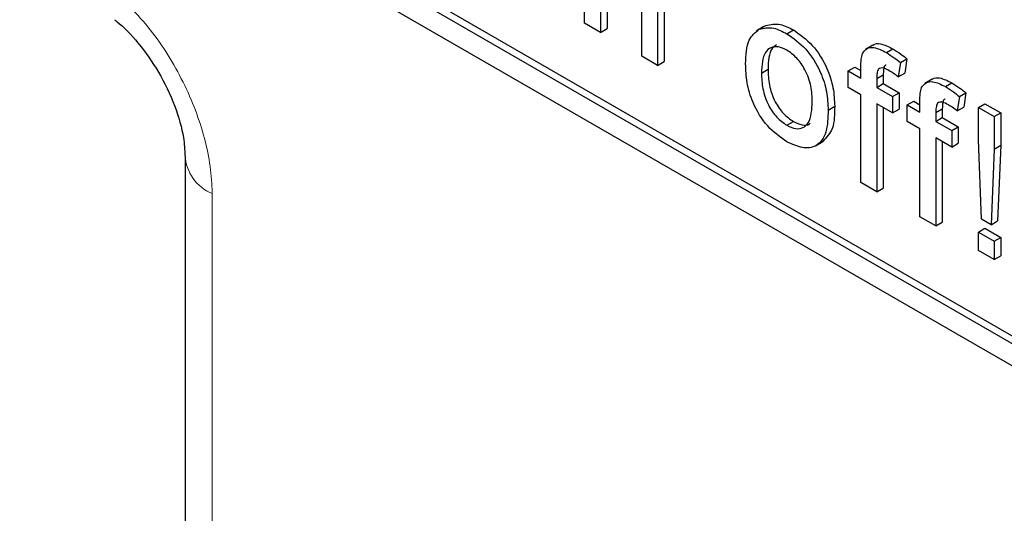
# Paper-space layout 'Blatt4' of a CAD drawing. Header units: millimetres. Extents: x 5 to 418, y 2 to 292.
# Tile 13 of 51: x 94.98 to 100.32, y 156.97 to 159.65. Entities that reach past the tile are written whole.
import ezdxf

# ---------------------------------------------------------------- set-up
doc = ezdxf.new("R2010")
doc.units = ezdxf.units.MM

psp = doc.layouts.new('Blatt4')

# ---------------------------------------------------------------- linework, layer by layer
at = {"color": 7, "linetype": 'Continuous', "lineweight": 25}
for p, q in [((83.0911, 167.7398), (100.7688, 157.5347)), ((87.652, 165.2702), (100.8042, 157.6776)), ((87.6166, 165.2498), (100.7688, 157.6572)), ((98.0459, 159.6279), (98.0459, 160.4036)), ((98.132, 159.8823), (98.132, 159.5782)), ((98.1674, 159.9027), (98.1674, 159.5986)), ((98.3559, 159.4489), (98.3559, 159.8012)), ((98.4421, 159.7566), (98.4421, 159.3992)), ((98.4774, 159.777), (98.4774, 159.4196)), ((98.132, 159.5782), (98.0459, 159.6279)), ((98.132, 159.5782), (98.1674, 159.5986)), ((99.0182, 159.6106), (98.9784, 159.5876)), ((98.9931, 159.5956), (99.0284, 159.616)), ((99.1434, 159.5712), (99.1787, 159.5916)), ((99.6101, 159.5086), (99.5703, 159.4856)), ((99.6827, 159.4687), (99.718, 159.4891)), ((98.4421, 159.3992), (98.3559, 159.4489)), ((99.759, 159.4148), (99.7943, 159.4352)), ((99.7943, 159.4352), (99.7821, 159.3576)), ((98.4421, 159.3992), (98.4774, 159.4196)), ((99.0053, 159.3578), (99.0407, 159.3782)), ((99.4754, 159.3695), (99.5108, 159.3899)), ((99.5108, 159.3899), (99.5443, 159.3706)), ((99.5443, 159.3297), (99.5443, 159.3874)), ((99.759, 159.4148), (99.7467, 159.3372)), ((99.4754, 159.28), (99.4754, 159.3695)), ((99.4754, 159.3695), (99.5443, 159.3297)), ((99.6305, 159.328), (99.6658, 159.3485)), ((99.6305, 159.328), (99.6305, 159.28)), ((99.6658, 159.3485), (99.6658, 159.3004)), ((99.7467, 159.3372), (99.7821, 159.3576)), ((99.9305, 159.3237), (99.8907, 159.3007)), ((99.5443, 159.2402), (99.4754, 159.28)), ((99.6305, 159.28), (99.6658, 159.3004)), ((99.6305, 159.28), (99.7166, 159.2303)), ((99.6658, 159.3004), (99.7519, 159.2507)), ((100.0031, 159.2837), (100.0384, 159.3041)), ((99.5443, 158.7629), (99.5443, 159.2402)), ((99.7166, 159.2303), (99.7519, 159.2507)), ((99.7166, 159.2303), (99.7166, 159.1408)), ((99.7519, 159.2507), (99.7519, 159.1612)), ((100.0794, 159.2299), (100.0671, 159.1523)), ((100.0794, 159.2299), (100.1147, 159.2503)), ((100.1147, 159.2503), (100.1025, 159.1727)), ((99.367, 159.1566), (99.4024, 159.177)), ((99.7166, 159.1408), (99.6305, 159.1905)), ((99.6305, 159.1905), (99.6305, 158.7132)), ((99.6658, 159.1701), (99.6658, 158.7336)), ((99.7958, 159.1846), (99.8312, 159.205)), ((99.7958, 159.0951), (99.7958, 159.1846)), ((99.7958, 159.1846), (99.8647, 159.1448)), ((99.8312, 159.205), (99.8647, 159.1856)), ((99.8647, 159.1448), (99.8647, 159.2024)), ((99.9508, 159.1431), (99.9862, 159.1635)), ((99.9862, 159.1635), (99.9862, 159.1155)), ((100.0671, 159.1523), (100.1025, 159.1727)), ((100.1817, 159.1706), (100.2171, 159.191)), ((100.1817, 159.1706), (100.2679, 159.1209)), ((100.1817, 158.9947), (100.1817, 159.1706)), ((100.2171, 159.191), (100.3032, 159.1413)), ((99.7166, 159.1408), (99.7519, 159.1612)), ((99.9508, 159.1431), (99.9508, 159.0951)), ((99.9508, 159.0951), (99.9862, 159.1155)), ((99.9862, 159.1155), (100.0723, 159.0658)), ((100.2679, 159.1209), (100.3032, 159.1413)), ((100.2679, 159.1209), (100.2679, 158.945)), ((100.3032, 159.1413), (100.3032, 158.9654)), ((99.1434, 159.0739), (99.1787, 159.0943)), ((99.8647, 159.0553), (99.7958, 159.0951)), ((99.9508, 159.0951), (100.037, 159.0454)), ((100.037, 159.0454), (100.0723, 159.0658)), ((100.0723, 159.0658), (100.0723, 158.9763)), ((99.8647, 158.5779), (99.8647, 159.0553)), ((100.037, 158.9559), (99.9508, 159.0056)), ((99.9508, 159.0056), (99.9508, 158.5282)), ((100.037, 159.0454), (100.037, 158.9559)), ((99.2987, 158.9626), (99.3384, 158.9856)), ((99.9862, 158.9852), (99.9862, 158.5486)), ((100.037, 158.9559), (100.0723, 158.9763)), ((100.199, 158.564), (100.1817, 158.9947)), ((100.2679, 158.945), (100.3032, 158.9654)), ((100.3032, 158.9654), (100.286, 158.5546)), ((95.8786, 158.908), (95.8786, 152.4881)), ((100.2679, 158.945), (100.2506, 158.5342)), ((99.6305, 158.7132), (99.5443, 158.7629)), ((99.6305, 158.7132), (99.6658, 158.7336)), ((99.9508, 158.5282), (99.8647, 158.5779)), ((99.9508, 158.5282), (99.9862, 158.5486)), ((100.2506, 158.5342), (100.199, 158.564)), ((100.2506, 158.5342), (100.286, 158.5546)), ((100.1817, 158.4944), (100.2171, 158.5148)), ((100.1817, 158.4944), (100.2679, 158.4447)), ((100.1817, 158.3949), (100.1817, 158.4944)), ((100.2171, 158.5148), (100.3032, 158.4651)), ((100.2679, 158.4447), (100.3032, 158.4651)), ((100.2679, 158.4447), (100.2679, 158.3452)), ((100.3032, 158.4651), (100.3032, 158.3656)), ((100.2679, 158.3452), (100.1817, 158.3949)), ((100.2679, 158.3452), (100.3032, 158.3656))]:
    psp.add_line(p, q, dxfattribs=at)
at = {"color": 7, "linetype": 'Continuous', "lineweight": 18}
psp.add_line((96.0251, 158.7039), (96.0251, 152.284), dxfattribs=at)
psp.add_arc((96.1177, 158.9248), 0.2396, 183.5988, 247.2438, dxfattribs=at)
psp.add_open_spline([(96.0251, 158.7039), (96.025, 158.7111), (96.0243, 158.8101), (95.9914, 159.02), (95.8685, 159.33), (95.6844, 159.6217), (95.5314, 159.7632), (95.455, 159.834)], degree=3, knots=[0, 0, 0, 0, 0.019366, 0.26451, 0.509653, 0.754827, 1, 1, 1, 1], dxfattribs=at)
at = {"color": 7, "linetype": 'Continuous', "lineweight": 25}
for points, knots in [([(95.4953, 159.6469), (95.5001, 159.6434), (95.5391, 159.6157), (95.6284, 159.5214), (95.7397, 159.3639), (95.8277, 159.1804), (95.8735, 159.0134), (95.8765, 158.9404), (95.8777, 158.9095)], [0, 0, 0, 0, 0.02725, 0.217947, 0.420663, 0.632803, 0.84453, 1, 1, 1, 1]), ([(98.9192, 159.4072), (98.9211, 159.4548), (98.9246, 159.5396), (98.9722, 159.5785), (98.9931, 159.5956)], [0, 0, 0, 0, 0.560973, 1, 1, 1, 1]), ([(98.9931, 159.5956), (99.0185, 159.6013), (99.0641, 159.6115), (99.1191, 159.5835), (99.1434, 159.5712)], [0, 0, 0, 0, 0.559035, 1, 1, 1, 1]), ([(99.0284, 159.616), (99.0539, 159.6217), (99.0994, 159.6319), (99.1545, 159.6039), (99.1787, 159.5916)], [0, 0, 0, 0, 0.559035, 1, 1, 1, 1]), ([(99.1787, 159.5916), (99.214, 159.5667), (99.2846, 159.5171), (99.3613, 159.3932), (99.398, 159.2752), (99.4009, 159.2098), (99.4024, 159.177)], [0, 0, 0, 0, 0.279559, 0.558598, 0.778998, 1, 1, 1, 1]), ([(99.1434, 159.5712), (99.1787, 159.5463), (99.2492, 159.4967), (99.3259, 159.3728), (99.3626, 159.2548), (99.3656, 159.1894), (99.367, 159.1566)], [0, 0, 0, 0, 0.279559, 0.558598, 0.778998, 1, 1, 1, 1]), ([(99.1434, 159.4817), (99.1276, 159.4892), (99.096, 159.5043), (99.0549, 159.4985), (99.0113, 159.4606), (99.0078, 159.4002), (99.0053, 159.3578)], [0, 0, 0, 0, 0.1871312, 0.3740209, 0.5610948, 1, 1, 1, 1]), ([(99.0863, 159.5104), (99.0778, 159.5044), (99.0445, 159.4805), (99.0423, 159.4219), (99.0407, 159.3782)], [0, 0, 0, 0, 0.254636, 1, 1, 1, 1]), ([(99.5535, 159.4632), (99.5608, 159.4737), (99.5755, 159.4946), (99.6219, 159.4998), (99.6596, 159.4805), (99.6827, 159.4687)], [0, 0, 0, 0, 0.27947, 0.559665, 1, 1, 1, 1]), ([(99.6109, 159.5075), (99.6118, 159.5085), (99.6208, 159.5188), (99.6583, 159.5186), (99.6954, 159.5003), (99.718, 159.4891)], [0, 0, 0, 0, 0.041185, 0.414043, 1, 1, 1, 1]), ([(99.718, 159.4891), (99.7324, 159.4801), (99.758, 159.4641), (99.7832, 159.4441), (99.7943, 159.4352)], [0, 0, 0, 0, 0.559943, 1, 1, 1, 1]), ([(99.2809, 159.2017), (99.2799, 159.2293), (99.2778, 159.2843), (99.2474, 159.3706), (99.1985, 159.4429), (99.1617, 159.4687), (99.1434, 159.4817)], [0, 0, 0, 0, 0.281069, 0.560317, 0.780174, 1, 1, 1, 1]), ([(99.5443, 159.3874), (99.5444, 159.4028), (99.5445, 159.4302), (99.5508, 159.4531), (99.5535, 159.4632)], [0, 0, 0, 0, 0.5603693, 1, 1, 1, 1]), ([(99.6827, 159.4687), (99.697, 159.4597), (99.7227, 159.4437), (99.7479, 159.4237), (99.759, 159.4148)], [0, 0, 0, 0, 0.559943, 1, 1, 1, 1]), ([(99.1434, 158.9844), (99.1073, 159.0096), (99.0354, 159.06), (98.9572, 159.1874), (98.9233, 159.3073), (98.9206, 159.3739), (98.9192, 159.4072)], [0, 0, 0, 0, 0.279616, 0.558374, 0.778853, 1, 1, 1, 1]), ([(99.0407, 159.3782), (99.0417, 159.3503), (99.0438, 159.2945), (99.0727, 159.2069), (99.1229, 159.1335), (99.1601, 159.1074), (99.1787, 159.0943)], [0, 0, 0, 0, 0.281135, 0.560391, 0.780163, 1, 1, 1, 1]), ([(99.6986, 159.37), (99.6878, 159.3758), (99.6666, 159.3874), (99.6386, 159.3843), (99.6314, 159.3565), (99.6308, 159.3375), (99.6305, 159.328)], [0, 0, 0, 0, 0.281473, 0.557712, 0.778552, 1, 1, 1, 1]), ([(99.6823, 159.4004), (99.68, 159.4002), (99.6703, 159.3994), (99.6673, 159.3759), (99.6663, 159.3576), (99.6658, 159.3485)], [0, 0, 0, 0, 0.131252, 0.565029, 1, 1, 1, 1]), ([(99.0053, 159.3578), (99.0063, 159.3298), (99.0084, 159.2741), (99.0374, 159.1865), (99.0875, 159.1131), (99.1247, 159.087), (99.1434, 159.0739)], [0, 0, 0, 0, 0.281135, 0.560391, 0.780163, 1, 1, 1, 1]), ([(99.7467, 159.3372), (99.7378, 159.3439), (99.7218, 159.3559), (99.7057, 159.3657), (99.6986, 159.37)], [0, 0, 0, 0, 0.559924, 1, 1, 1, 1]), ([(99.9313, 159.3225), (99.9322, 159.3236), (99.9411, 159.3339), (99.9787, 159.3336), (100.0158, 159.3153), (100.0384, 159.3041)], [0, 0, 0, 0, 0.041185, 0.414045, 1, 1, 1, 1]), ([(99.8647, 159.2024), (99.8648, 159.2178), (99.8649, 159.2453), (99.8711, 159.2682), (99.8739, 159.2783)], [0, 0, 0, 0, 0.560368, 1, 1, 1, 1]), ([(99.8739, 159.2783), (99.8812, 159.2887), (99.8958, 159.3096), (99.9423, 159.3149), (99.98, 159.2955), (100.0031, 159.2837)], [0, 0, 0, 0, 0.279471, 0.559667, 1, 1, 1, 1]), ([(100.0031, 159.2837), (100.0174, 159.2748), (100.0431, 159.2588), (100.0683, 159.2387), (100.0794, 159.2299)], [0, 0, 0, 0, 0.559947, 1, 1, 1, 1]), ([(100.0384, 159.3041), (100.0528, 159.2952), (100.0784, 159.2792), (100.1036, 159.2591), (100.1147, 159.2503)], [0, 0, 0, 0, 0.559947, 1, 1, 1, 1]), ([(99.1434, 159.0739), (99.1593, 159.0663), (99.1912, 159.0512), (99.2322, 159.0583), (99.2754, 159.0975), (99.2786, 159.1587), (99.2809, 159.2017)], [0, 0, 0, 0, 0.187046, 0.373951, 0.560978, 1, 1, 1, 1]), ([(99.4024, 159.177), (99.4019, 159.1343), (99.4008, 159.051), (99.3582, 159.0079), (99.3374, 158.9869)], [0, 0, 0, 0, 0.51293, 1, 1, 1, 1]), ([(100.0189, 159.1851), (100.0082, 159.1909), (99.987, 159.2025), (99.959, 159.1994), (99.9518, 159.1715), (99.9511, 159.1526), (99.9508, 159.1431)], [0, 0, 0, 0, 0.281472, 0.557716, 0.778553, 1, 1, 1, 1]), ([(100.0026, 159.2155), (100.0004, 159.2153), (99.9907, 159.2144), (99.9877, 159.1909), (99.9867, 159.1727), (99.9862, 159.1635)], [0, 0, 0, 0, 0.1312527, 0.5650279, 1, 1, 1, 1]), ([(100.0671, 159.1523), (100.0582, 159.159), (100.0422, 159.171), (100.026, 159.1808), (100.0189, 159.1851)], [0, 0, 0, 0, 0.559924, 1, 1, 1, 1]), ([(99.367, 159.1566), (99.3658, 159.115), (99.3634, 159.0322), (99.3109, 158.9564), (99.2291, 158.9448), (99.172, 158.9712), (99.1434, 158.9844)], [0, 0, 0, 0, 0.28104, 0.559516, 0.779604, 1, 1, 1, 1]), ([(99.1787, 159.0943), (99.1944, 159.0871), (99.2258, 159.0727), (99.2578, 159.0741), (99.2686, 159.0846), (99.27, 159.086)], [0, 0, 0, 0, 0.465384, 0.930417, 1, 1, 1, 1])]:
    psp.add_open_spline(points, degree=3, knots=knots, dxfattribs=at)

doc.saveas('drawing.dxf')
